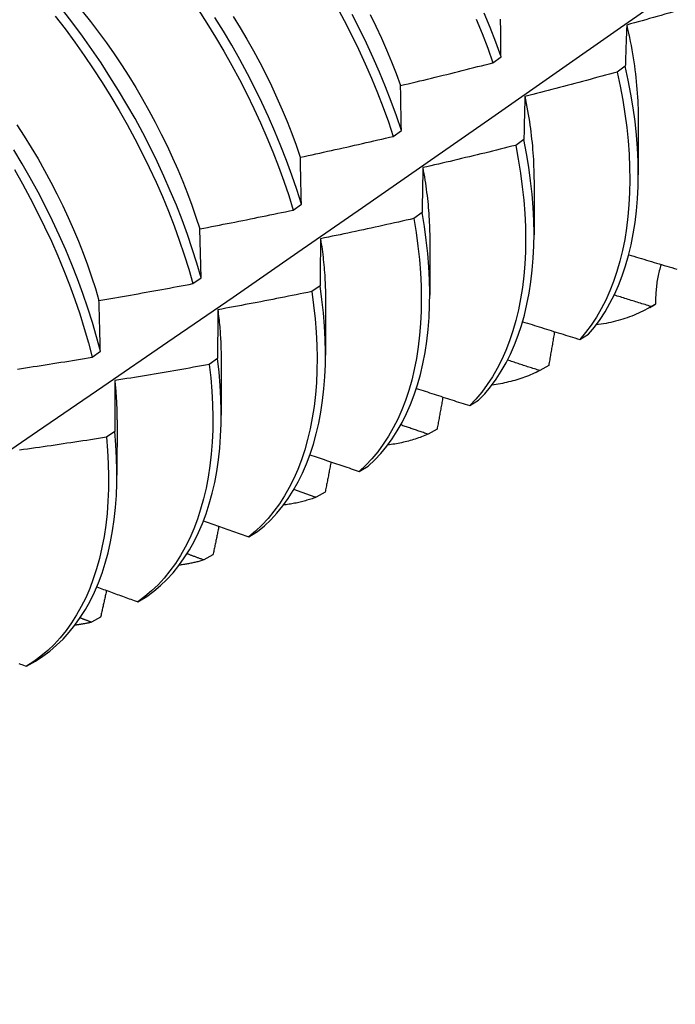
# Model space of a CAD drawing. Header units: inches. Extents: x 16 to 193, y 16 to 114.
# Tile 55 of 60: x 173.132 to 173.351, y 75.486 to 75.815. Entities that reach past the tile are written whole.
import ezdxf

# ---------------------------------------------------------------- set-up
doc = ezdxf.new("R2010")
doc.units = ezdxf.units.IN
doc.header["$MEASUREMENT"] = 0
doc.layers.add('Visible Edges(ANSI)', color=7, linetype='Continuous', lineweight=25)

msp = doc.modelspace()

# ---------------------------------------------------------------- linework, layer by layer
at = {"layer": 'Visible Edges(ANSI)'}
for p, q in [((173.29037, 75.80024), (173.29305, 75.80223)), ((173.33453, 75.7991), (173.3318, 75.79712)), ((173.33888, 75.78124), (173.33886, 75.7628)), ((173.25709, 75.77564), (173.25979, 75.77763)), ((173.30068, 75.77464), (173.29794, 75.77266)), ((173.30408, 75.7612), (173.30406, 75.74276)), ((173.22371, 75.75107), (173.22641, 75.75305)), ((173.26672, 75.75021), (173.26397, 75.74824)), ((173.19292, 75.72849), (173.19251, 75.74481)), ((173.26928, 75.74116), (173.26926, 75.72272)), ((173.19021, 75.72651), (173.19292, 75.72849)), ((173.23264, 75.72583), (173.22988, 75.72386)), ((173.23448, 75.72112), (173.23446, 75.70269)), ((173.34464, 75.71972), (173.34317, 75.71887)), ((173.34271, 75.7186), (173.34404, 75.71937)), ((173.31934, 75.70789), (173.3223, 75.70968)), ((173.1566, 75.70197), (173.15932, 75.70395)), ((173.19844, 75.7015), (173.19567, 75.69953)), ((173.19969, 75.70109), (173.19966, 75.68265)), ((173.30897, 75.69923), (173.30596, 75.69751)), ((173.28259, 75.6858), (173.28556, 75.68758)), ((173.16489, 75.68105), (173.16486, 75.66261)), ((173.16412, 75.67722), (173.16134, 75.67526)), ((173.27169, 75.678), (173.26868, 75.67629)), ((173.24575, 75.66384), (173.24873, 75.66561)), ((173.23433, 75.65691), (173.23131, 75.65522)), ((173.20882, 75.64203), (173.21181, 75.64378)), ((173.19689, 75.63598), (173.19387, 75.6343)), ((173.1718, 75.62035), (173.17479, 75.6221)), ((173.15938, 75.6152), (173.15635, 75.61353)), ((173.13469, 75.59882), (173.13769, 75.60056))]:
    msp.add_line(p, q, dxfattribs=at)
at = {"layer": 'Visible Edges(ANSI)', "flags": 128}
for points in [[(172.85165, 75.48604), (172.87394, 75.50057), (172.8962, 75.51514), (172.91842, 75.52974), (172.9406, 75.54437), (172.96273, 75.55904), (172.98483, 75.57373), (173.00689, 75.58845), (173.0289, 75.60319), (173.05088, 75.61797), (173.07281, 75.63277), (173.09471, 75.64759), (173.11656, 75.66243), (173.13838, 75.6773), (173.16016, 75.69219), (173.18189, 75.7071), (173.20359, 75.72203), (173.22524, 75.73698), (173.24686, 75.75194), (173.26844, 75.76692), (173.28997, 75.78192), (173.31147, 75.79693), (173.33293, 75.81195), (173.35435, 75.82699)], [(173.19195, 75.81795), (173.19491, 75.81338), (173.19778, 75.80875), (173.20055, 75.80408), (173.20322, 75.79936), (173.20578, 75.7946), (173.20824, 75.78981), (173.21058, 75.78499), (173.21282, 75.78015), (173.21493, 75.77531), (173.21693, 75.77045), (173.21881, 75.76559), (173.22057, 75.76074), (173.2222, 75.75589), (173.22371, 75.75107)], [(173.23817, 75.81911), (173.24073, 75.81435), (173.24318, 75.80956), (173.24552, 75.80474), (173.24774, 75.79991), (173.24985, 75.79506), (173.25185, 75.7902), (173.25372, 75.78534), (173.25547, 75.78049), (173.25709, 75.77564)], [(173.14422, 75.81579), (173.14753, 75.8115), (173.15076, 75.80713), (173.15391, 75.80269), (173.15697, 75.79818), (173.15994, 75.79361), (173.16281, 75.78899), (173.16559, 75.78432), (173.16826, 75.7796), (173.17083, 75.77484), (173.1733, 75.77005), (173.17565, 75.76524), (173.17789, 75.7604), (173.18001, 75.75555), (173.18202, 75.7507), (173.18391, 75.74584), (173.18567, 75.74098), (173.18731, 75.73614), (173.18883, 75.73131), (173.19021, 75.72651)], [(173.19292, 75.72849), (173.19153, 75.7333), (173.19, 75.73813), (173.18835, 75.74297), (173.18658, 75.74783), (173.18468, 75.75269), (173.18267, 75.75754), (173.18053, 75.76239), (173.17829, 75.76722), (173.17592, 75.77204), (173.17345, 75.77682), (173.17088, 75.78158), (173.16819, 75.78629), (173.16541, 75.79096), (173.16253, 75.79558), (173.15955, 75.80015), (173.15649, 75.80465), (173.15333, 75.80908), (173.15009, 75.81345), (173.14677, 75.81773)], [(173.15324, 75.81747), (173.156, 75.814), (173.15869, 75.81046), (173.16132, 75.80686), (173.16388, 75.8032), (173.16636, 75.79949), (173.16877, 75.79574), (173.17111, 75.79194), (173.17336, 75.78811), (173.17554, 75.78424), (173.17764, 75.78035), (173.17965, 75.77643), (173.18157, 75.77249), (173.18341, 75.76854), (173.18516, 75.76458), (173.18682, 75.76062), (173.18838, 75.75665), (173.18985, 75.75269), (173.19122, 75.74874), (173.1925, 75.7448)], [(173.22641, 75.75305), (173.22489, 75.75788), (173.22325, 75.76272), (173.22148, 75.76758), (173.2196, 75.77244), (173.21759, 75.77729), (173.21546, 75.78214), (173.21322, 75.78698), (173.21087, 75.79179), (173.2084, 75.79658), (173.20583, 75.80133), (173.20315, 75.80605), (173.20038, 75.81073), (173.1975, 75.81535)], [(173.20363, 75.81569), (173.20597, 75.8119), (173.20823, 75.80808), (173.21041, 75.80421), (173.2125, 75.80032), (173.21451, 75.79641), (173.21642, 75.79247), (173.21825, 75.78852), (173.21999, 75.78456), (173.22164, 75.7806), (173.22319, 75.77663), (173.22465, 75.77267), (173.22602, 75.76872)], [(173.25979, 75.77763), (173.25815, 75.78248), (173.25639, 75.78733), (173.25451, 75.79219), (173.25251, 75.79704), (173.25039, 75.80189), (173.24816, 75.80673), (173.24581, 75.81154), (173.24335, 75.81633)], [(173.24936, 75.81635), (173.25128, 75.81242), (173.25312, 75.80848), (173.25486, 75.80452), (173.2565, 75.80056), (173.25805, 75.7966), (173.2595, 75.79264)], [(173.28477, 75.81481), (173.28676, 75.80995), (173.28862, 75.80509), (173.29037, 75.80024)], [(173.29305, 75.80223), (173.2913, 75.80708), (173.28942, 75.81194), (173.28743, 75.8168)], [(173.29305, 75.80223), (173.29304, 75.80284), (173.29304, 75.80344), (173.29303, 75.80405), (173.29302, 75.80466), (173.29301, 75.80526), (173.29301, 75.80587), (173.293, 75.80647), (173.29299, 75.80707), (173.29299, 75.80767), (173.29298, 75.80827), (173.29297, 75.80887), (173.29297, 75.80947), (173.29296, 75.81006), (173.29296, 75.81066), (173.29295, 75.81125), (173.29294, 75.81185), (173.29294, 75.81244), (173.29293, 75.81303), (173.29293, 75.81362), (173.29292, 75.81421), (173.29292, 75.8148)], [(173.35157, 75.8175), (173.3503, 75.81714), (173.34903, 75.81677), (173.34776, 75.8164), (173.34648, 75.81604), (173.34521, 75.81568), (173.34394, 75.81531), (173.34266, 75.81495), (173.34139, 75.81459), (173.34011, 75.81423), (173.33884, 75.81388), (173.33756, 75.81352), (173.33629, 75.81316), (173.33501, 75.81281)], [(173.33501, 75.81281), (173.33499, 75.81225), (173.33497, 75.81169), (173.33494, 75.81113), (173.33492, 75.81057), (173.3349, 75.81), (173.33488, 75.80944), (173.33486, 75.80887), (173.33484, 75.80831), (173.33481, 75.80774), (173.33479, 75.80717), (173.33477, 75.8066), (173.33475, 75.80603), (173.33473, 75.80546), (173.33471, 75.80489), (173.33469, 75.80431), (173.33468, 75.80374), (173.33466, 75.80316), (173.33464, 75.80259), (173.33462, 75.80201), (173.3346, 75.80143), (173.33458, 75.80085), (173.33457, 75.80027), (173.33455, 75.79969), (173.33453, 75.7991)], [(173.33499, 75.81281), (173.33531, 75.81143), (173.33562, 75.81005), (173.33591, 75.80868), (173.33618, 75.80731), (173.33645, 75.80595), (173.3367, 75.80459), (173.33693, 75.80324), (173.33716, 75.8019), (173.33736, 75.80056), (173.33756, 75.79922), (173.33774, 75.7979), (173.3379, 75.79658), (173.33806, 75.79526), (173.3382, 75.79395), (173.33832, 75.79265), (173.33843, 75.79136), (173.33853, 75.79007), (173.33861, 75.78879), (173.33868, 75.78752), (173.33874, 75.78626), (173.33878, 75.785), (173.33881, 75.78375), (173.33883, 75.78251), (173.33883, 75.78128)], [(173.25953, 75.79263), (173.26082, 75.79293), (173.26211, 75.79324), (173.2634, 75.79354), (173.26468, 75.79385), (173.26597, 75.79416), (173.26726, 75.79447), (173.26855, 75.79478), (173.26983, 75.7951), (173.27112, 75.79541), (173.2724, 75.79572), (173.27369, 75.79604), (173.27497, 75.79636), (173.27626, 75.79667), (173.27754, 75.79699), (173.27883, 75.79731), (173.28011, 75.79763), (173.28139, 75.79795), (173.28268, 75.79828), (173.28396, 75.7986), (173.28524, 75.79893), (173.28652, 75.79925), (173.2878, 75.79958), (173.28909, 75.79991), (173.29037, 75.80024)], [(173.3223, 75.70968), (173.32425, 75.71203), (173.32609, 75.71452), (173.32782, 75.71716), (173.32942, 75.71995), (173.33091, 75.72287), (173.33228, 75.72593), (173.33352, 75.72912), (173.33463, 75.73244), (173.33562, 75.73588), (173.33648, 75.73945), (173.3372, 75.74312), (173.3378, 75.74691), (173.33826, 75.7508), (173.3386, 75.7548), (173.33879, 75.75889), (173.33886, 75.76306), (173.33879, 75.76733), (173.33858, 75.77167), (173.33824, 75.77609), (173.33777, 75.78058), (173.33716, 75.78513), (173.33641, 75.78974), (173.33554, 75.7944), (173.33453, 75.7991)], [(173.3318, 75.79712), (173.33052, 75.79677), (173.32925, 75.79642), (173.32797, 75.79607), (173.32669, 75.79573), (173.32541, 75.79538), (173.32413, 75.79503), (173.32285, 75.79469), (173.32157, 75.79435), (173.32029, 75.794), (173.31901, 75.79366), (173.31773, 75.79332), (173.31645, 75.79298), (173.31517, 75.79265), (173.31388, 75.79231), (173.3126, 75.79197), (173.31132, 75.79164), (173.31004, 75.79131), (173.30875, 75.79097), (173.30747, 75.79064), (173.30618, 75.79031), (173.3049, 75.78998), (173.30362, 75.78966), (173.30233, 75.78933), (173.30105, 75.789)], [(173.3318, 75.79712), (173.3328, 75.79242), (173.33366, 75.78777), (173.3344, 75.78316), (173.33499, 75.77862), (173.33546, 75.77413), (173.33579, 75.76972), (173.33598, 75.76538), (173.33605, 75.76112), (173.33597, 75.75695), (173.33576, 75.75287), (173.33542, 75.74888), (173.33495, 75.745), (173.33434, 75.74122), (173.3336, 75.73755), (173.33273, 75.734), (173.33174, 75.73056), (173.33061, 75.72726), (173.32936, 75.72407), (173.32799, 75.72102), (173.3265, 75.71811), (173.32488, 75.71534), (173.32315, 75.71271), (173.3213, 75.71023), (173.31934, 75.70789)], [(173.25979, 75.77763), (173.25978, 75.77827), (173.25976, 75.7789), (173.25975, 75.77954), (173.25974, 75.78017), (173.25973, 75.78081), (173.25972, 75.78144), (173.25971, 75.78207), (173.2597, 75.7827), (173.25969, 75.78333), (173.25967, 75.78395), (173.25966, 75.78458), (173.25965, 75.78521), (173.25964, 75.78583), (173.25963, 75.78645), (173.25962, 75.78708), (173.25961, 75.7877), (173.2596, 75.78832), (173.25959, 75.78894), (173.25958, 75.78955), (173.25957, 75.79017), (173.25956, 75.79079), (173.25955, 75.7914), (173.25954, 75.79201), (173.25953, 75.79263)], [(173.30105, 75.789), (173.30103, 75.78842), (173.30101, 75.78783), (173.30099, 75.78724), (173.30098, 75.78665), (173.30096, 75.78606), (173.30094, 75.78547), (173.30093, 75.78488), (173.30091, 75.78428), (173.3009, 75.78369), (173.30088, 75.78309), (173.30086, 75.78249), (173.30085, 75.7819), (173.30083, 75.7813), (173.30082, 75.7807), (173.30081, 75.78009), (173.30079, 75.77949), (173.30078, 75.77889), (173.30076, 75.77828), (173.30075, 75.77768), (173.30074, 75.77707), (173.30072, 75.77646), (173.30071, 75.77586), (173.3007, 75.77525), (173.30068, 75.77464)], [(173.30101, 75.78903), (173.30126, 75.78782), (173.30149, 75.78661), (173.30172, 75.7854), (173.30193, 75.7842), (173.30214, 75.783), (173.30233, 75.78181), (173.30252, 75.78062), (173.30269, 75.77944), (173.30285, 75.77826), (173.303, 75.77709), (173.30314, 75.77592), (173.30327, 75.77476), (173.3034, 75.7736), (173.30351, 75.77244), (173.3036, 75.7713), (173.30369, 75.77015), (173.30377, 75.76902), (173.30384, 75.76789), (173.3039, 75.76676), (173.30394, 75.76564), (173.30398, 75.76453), (173.30401, 75.76342), (173.30402, 75.76232), (173.30403, 75.76123)], [(173.13149, 75.77951), (173.13391, 75.77575), (173.13626, 75.77195), (173.13852, 75.76812), (173.14071, 75.76426), (173.14281, 75.76037), (173.14483, 75.75645), (173.14677, 75.75252), (173.14861, 75.74858), (173.15036, 75.74462), (173.15202, 75.74066), (173.15358, 75.7367), (173.15504, 75.73274), (173.1564, 75.72879), (173.15767, 75.72486), (173.15883, 75.72094)], [(173.22607, 75.76871), (173.22737, 75.76899), (173.22866, 75.76926), (173.22996, 75.76954), (173.23125, 75.76982), (173.23255, 75.7701), (173.23384, 75.77039), (173.23514, 75.77067), (173.23643, 75.77095), (173.23772, 75.77124), (173.23902, 75.77152), (173.24031, 75.77181), (173.2416, 75.7721), (173.2429, 75.77239), (173.24419, 75.77268), (173.24548, 75.77297), (173.24677, 75.77326), (173.24806, 75.77356), (173.24935, 75.77385), (173.25065, 75.77415), (173.25194, 75.77445), (173.25323, 75.77474), (173.25452, 75.77504), (173.2558, 75.77534), (173.25709, 75.77564)], [(173.29794, 75.77266), (173.29666, 75.77234), (173.29537, 75.77202), (173.29408, 75.7717), (173.2928, 75.77138), (173.29151, 75.77106), (173.29022, 75.77074), (173.28893, 75.77043), (173.28764, 75.77011), (173.28635, 75.7698), (173.28506, 75.76949), (173.28377, 75.76918), (173.28248, 75.76887), (173.28119, 75.76856), (173.2799, 75.76825), (173.27861, 75.76794), (173.27732, 75.76764), (173.27603, 75.76733), (173.27474, 75.76703), (173.27345, 75.76673), (173.27215, 75.76643), (173.27086, 75.76613), (173.26957, 75.76583), (173.26827, 75.76553), (173.26698, 75.76523)], [(173.29794, 75.77266), (173.29882, 75.768), (173.29956, 75.76339), (173.30016, 75.75885), (173.30064, 75.75436), (173.30097, 75.74994), (173.30118, 75.7456), (173.30125, 75.74134), (173.30118, 75.73716), (173.30098, 75.73307), (173.30065, 75.72908), (173.30018, 75.72519), (173.29958, 75.7214), (173.29885, 75.71773), (173.29799, 75.71417), (173.297, 75.71073), (173.29589, 75.70741), (173.29464, 75.70422), (173.29328, 75.70116), (173.29179, 75.69824), (173.29018, 75.69546), (173.28845, 75.69282), (173.28661, 75.69033), (173.28466, 75.68799), (173.28259, 75.6858)], [(173.28556, 75.68758), (173.28762, 75.68978), (173.28957, 75.69213), (173.2914, 75.69464), (173.29312, 75.69729), (173.29472, 75.70008), (173.2962, 75.70301), (173.29755, 75.70608), (173.29879, 75.70928), (173.29989, 75.7126), (173.30087, 75.71605), (173.30172, 75.71962), (173.30244, 75.72331), (173.30303, 75.7271), (173.30349, 75.731), (173.30381, 75.735), (173.304, 75.73909), (173.30406, 75.74328), (173.30398, 75.74755), (173.30377, 75.75189), (173.30342, 75.75632), (173.30293, 75.76081), (173.30232, 75.76536), (173.30157, 75.76997), (173.30068, 75.77464)], [(173.15932, 75.70395), (173.15805, 75.70874), (173.15664, 75.71354), (173.15511, 75.71838), (173.15345, 75.72322), (173.15167, 75.72808), (173.14977, 75.73294), (173.14774, 75.73779), (173.1456, 75.74264), (173.14335, 75.74747), (173.14098, 75.75228), (173.13851, 75.75707), (173.13592, 75.76182), (173.13323, 75.76653), (173.13044, 75.7712)], [(173.22641, 75.75305), (173.2264, 75.75372), (173.22638, 75.75438), (173.22637, 75.75504), (173.22635, 75.7557), (173.22634, 75.75636), (173.22632, 75.75702), (173.22631, 75.75768), (173.22629, 75.75834), (173.22628, 75.75899), (173.22627, 75.75965), (173.22625, 75.7603), (173.22624, 75.76096), (173.22622, 75.76161), (173.22621, 75.76226), (173.2262, 75.76291), (173.22618, 75.76356), (173.22617, 75.76421), (173.22615, 75.76485), (173.22614, 75.7655), (173.22613, 75.76614), (173.22611, 75.76679), (173.2261, 75.76743), (173.22609, 75.76807), (173.22607, 75.76871)], [(173.13063, 75.76455), (173.13331, 75.75984), (173.13589, 75.75508), (173.13835, 75.7503), (173.14071, 75.74548), (173.14296, 75.74065), (173.14509, 75.7358), (173.1471, 75.73095), (173.149, 75.72609), (173.15077, 75.72123), (173.15242, 75.71639), (173.15394, 75.71156), (173.15534, 75.70675), (173.1566, 75.70197)], [(173.26698, 75.76523), (173.26697, 75.76462), (173.26695, 75.764), (173.26694, 75.76339), (173.26693, 75.76277), (173.26692, 75.76215), (173.26691, 75.76153), (173.26689, 75.76091), (173.26688, 75.76029), (173.26687, 75.75967), (173.26686, 75.75905), (173.26685, 75.75842), (173.26684, 75.7578), (173.26683, 75.75717), (173.26682, 75.75654), (173.2668, 75.75591), (173.26679, 75.75528), (173.26678, 75.75465), (173.26678, 75.75402), (173.26677, 75.75339), (173.26676, 75.75276), (173.26675, 75.75212), (173.26674, 75.75148), (173.26673, 75.75085), (173.26672, 75.75021)], [(173.26692, 75.76525), (173.26711, 75.7642), (173.2673, 75.76316), (173.26747, 75.76212), (173.26764, 75.76108), (173.26779, 75.76005), (173.26794, 75.75902), (173.26809, 75.75799), (173.26822, 75.75696), (173.26835, 75.75594), (173.26846, 75.75493), (173.26857, 75.75392), (173.26868, 75.75291), (173.26877, 75.7519), (173.26886, 75.75091), (173.26893, 75.74991), (173.269, 75.74892), (173.26906, 75.74793), (173.26912, 75.74695), (173.26916, 75.74598), (173.2692, 75.745), (173.26923, 75.74404), (173.26925, 75.74308), (173.26926, 75.74212), (173.26927, 75.74117)], [(173.19251, 75.74481), (173.19382, 75.74505), (173.19512, 75.7453), (173.19642, 75.74555), (173.19772, 75.74581), (173.19903, 75.74606), (173.20033, 75.74631), (173.20163, 75.74657), (173.20293, 75.74682), (173.20423, 75.74708), (173.20553, 75.74734), (173.20683, 75.7476), (173.20813, 75.74786), (173.20943, 75.74812), (173.21073, 75.74838), (173.21203, 75.74865), (173.21333, 75.74891), (173.21463, 75.74918), (173.21593, 75.74944), (173.21722, 75.74971), (173.21852, 75.74998), (173.21982, 75.75025), (173.22112, 75.75052), (173.22241, 75.75079), (173.22371, 75.75107)], [(173.24873, 75.66561), (173.25089, 75.66767), (173.25294, 75.66988), (173.25488, 75.67224), (173.25671, 75.67475), (173.25842, 75.67741), (173.26001, 75.68021), (173.26148, 75.68315), (173.26283, 75.68622), (173.26406, 75.68943), (173.26516, 75.69276), (173.26613, 75.69622), (173.26697, 75.6998), (173.26768, 75.70349), (173.26826, 75.70729), (173.26871, 75.71119), (173.26903, 75.7152), (173.26921, 75.7193), (173.26926, 75.72349), (173.26917, 75.72776), (173.26895, 75.73212), (173.26859, 75.73654), (173.2681, 75.74104), (173.26748, 75.74559), (173.26672, 75.75021)], [(173.26397, 75.74824), (173.26268, 75.74794), (173.26138, 75.74765), (173.26009, 75.74736), (173.25879, 75.74707), (173.25749, 75.74678), (173.2562, 75.74649), (173.2549, 75.74621), (173.2536, 75.74592), (173.25231, 75.74564), (173.25101, 75.74535), (173.24971, 75.74507), (173.24841, 75.74479), (173.24711, 75.74451), (173.24582, 75.74423), (173.24452, 75.74395), (173.24322, 75.74368), (173.24192, 75.7434), (173.24062, 75.74313), (173.23932, 75.74285), (173.23802, 75.74258), (173.23672, 75.74231), (173.23542, 75.74204), (173.23412, 75.74177), (173.23281, 75.7415)], [(173.26397, 75.74824), (173.26472, 75.74363), (173.26533, 75.73907), (173.26581, 75.73458), (173.26616, 75.73016), (173.26637, 75.72582), (173.26645, 75.72155), (173.26639, 75.71736), (173.2662, 75.71327), (173.26587, 75.70927), (173.26541, 75.70538), (173.26482, 75.70158), (173.2641, 75.6979), (173.26325, 75.69434), (173.26227, 75.69089), (173.26116, 75.68756), (173.25992, 75.68437), (173.25856, 75.6813), (173.25708, 75.67837), (173.25548, 75.67558), (173.25376, 75.67294), (173.25193, 75.67044), (173.24998, 75.66808), (173.24792, 75.66589), (173.24575, 75.66384)], [(173.23281, 75.7415), (173.23281, 75.74086), (173.2328, 75.74022), (173.23279, 75.73958), (173.23278, 75.73893), (173.23277, 75.73829), (173.23276, 75.73764), (173.23275, 75.73699), (173.23275, 75.73634), (173.23274, 75.73569), (173.23273, 75.73504), (173.23272, 75.73439), (173.23271, 75.73374), (173.23271, 75.73309), (173.2327, 75.73243), (173.23269, 75.73178), (173.23269, 75.73112), (173.23268, 75.73046), (173.23267, 75.7298), (173.23267, 75.72914), (173.23266, 75.72848), (173.23266, 75.72782), (173.23265, 75.72716), (173.23264, 75.72649), (173.23264, 75.72583)], [(173.2328, 75.7415), (173.23294, 75.74062), (173.23307, 75.73974), (173.2332, 75.73886), (173.23332, 75.73799), (173.23343, 75.73712), (173.23354, 75.73625), (173.23364, 75.73538), (173.23374, 75.73452), (173.23383, 75.73366), (173.23391, 75.7328), (173.23399, 75.73195), (173.23406, 75.7311), (173.23413, 75.73025), (173.23419, 75.7294), (173.23424, 75.72856), (173.23429, 75.72773), (173.23433, 75.72689), (173.23437, 75.72606), (173.2344, 75.72524), (173.23442, 75.72441), (173.23444, 75.72359), (173.23445, 75.72278), (173.23446, 75.72196), (173.23446, 75.72115)], [(173.33569, 75.73614), (173.33653, 75.73589), (173.33737, 75.73564), (173.33822, 75.73538), (173.33906, 75.73513), (173.3399, 75.73488), (173.34075, 75.73463), (173.34159, 75.73437), (173.34244, 75.73412), (173.34328, 75.73387), (173.34413, 75.73362), (173.34497, 75.73337), (173.34582, 75.73312), (173.34666, 75.73286), (173.34751, 75.73261), (173.34836, 75.73236), (173.3492, 75.73211), (173.35005, 75.73186), (173.3509, 75.73162), (173.35174, 75.73137)], [(173.34647, 75.73292), (173.34631, 75.7324), (173.34616, 75.73188), (173.34601, 75.73135), (173.34588, 75.73082), (173.34575, 75.73029), (173.34562, 75.72975), (173.34551, 75.72921), (173.3454, 75.72867), (173.3453, 75.72813), (173.3452, 75.72758), (173.34511, 75.72703), (173.34503, 75.72648), (173.34496, 75.72593), (173.3449, 75.72537), (173.34484, 75.72481), (173.34479, 75.72425), (173.34474, 75.72369), (173.34471, 75.72313), (173.34468, 75.72256), (173.34465, 75.722), (173.34464, 75.72143), (173.34463, 75.72086), (173.34463, 75.72029), (173.34464, 75.71972)], [(173.15886, 75.72092), (173.16017, 75.72114), (173.16148, 75.72136), (173.16279, 75.72158), (173.1641, 75.72181), (173.1654, 75.72203), (173.16671, 75.72226), (173.16802, 75.72249), (173.16933, 75.72271), (173.17063, 75.72294), (173.17194, 75.72317), (173.17325, 75.7234), (173.17455, 75.72364), (173.17586, 75.72387), (173.17717, 75.7241), (173.17847, 75.72434), (173.17978, 75.72458), (173.18108, 75.72481), (173.18239, 75.72505), (173.18369, 75.72529), (173.185, 75.72553), (173.1863, 75.72578), (173.18761, 75.72602), (173.18891, 75.72626), (173.19021, 75.72651)], [(173.22988, 75.72386), (173.22858, 75.7236), (173.22727, 75.72333), (173.22597, 75.72307), (173.22467, 75.72281), (173.22336, 75.72255), (173.22206, 75.72229), (173.22076, 75.72203), (173.21945, 75.72177), (173.21815, 75.72152), (173.21684, 75.72126), (173.21554, 75.72101), (173.21423, 75.72076), (173.21293, 75.7205), (173.21162, 75.72025), (173.21031, 75.72001), (173.20901, 75.71976), (173.2077, 75.71951), (173.20639, 75.71926), (173.20509, 75.71902), (173.20378, 75.71878), (173.20247, 75.71853), (173.20116, 75.71829), (173.19986, 75.71805), (173.19855, 75.71781)], [(173.22988, 75.72386), (173.2305, 75.7193), (173.23099, 75.71481), (173.23134, 75.71038), (173.23156, 75.70603), (173.23165, 75.70176), (173.2316, 75.69757), (173.23141, 75.69347), (173.2311, 75.68947), (173.23065, 75.68557), (173.23006, 75.68177), (173.22935, 75.67808), (173.2285, 75.6745), (173.22753, 75.67105), (173.22643, 75.66772), (173.2252, 75.66451), (173.22385, 75.66144), (173.22237, 75.6585), (173.22078, 75.6557), (173.21907, 75.65305), (173.21724, 75.65054), (173.2153, 75.64818), (173.21325, 75.64597), (173.21109, 75.64392), (173.20882, 75.64203)], [(173.21181, 75.64378), (173.21406, 75.64569), (173.21622, 75.64775), (173.21826, 75.64997), (173.22019, 75.65235), (173.22201, 75.65487), (173.22372, 75.65753), (173.2253, 75.66034), (173.22677, 75.66329), (173.22811, 75.66637), (173.22933, 75.66959), (173.23042, 75.67293), (173.23138, 75.67639), (173.23222, 75.67997), (173.23292, 75.68367), (173.2335, 75.68748), (173.23394, 75.69139), (173.23425, 75.6954), (173.23442, 75.69951), (173.23446, 75.7037), (173.23436, 75.70798), (173.23413, 75.71234), (173.23377, 75.71677), (173.23327, 75.72127), (173.23264, 75.72583)], [(173.34317, 75.71887), (173.34265, 75.71903), (173.34214, 75.71919), (173.34163, 75.71935), (173.34111, 75.71951), (173.3406, 75.71967), (173.34008, 75.71982), (173.33957, 75.71998), (173.33905, 75.72014), (173.33854, 75.7203), (173.33802, 75.72046), (173.33751, 75.72062), (173.337, 75.72078), (173.33648, 75.72094), (173.33597, 75.7211), (173.33545, 75.72126), (173.33494, 75.72142), (173.33443, 75.72158), (173.33391, 75.72174), (173.3334, 75.7219), (173.33289, 75.72206), (173.33237, 75.72222), (173.33186, 75.72238), (173.33135, 75.72254), (173.33083, 75.72271)], [(173.15932, 75.70395), (173.1593, 75.70467), (173.15928, 75.70539), (173.15927, 75.70611), (173.15925, 75.70682), (173.15923, 75.70754), (173.15921, 75.70825), (173.15919, 75.70896), (173.15917, 75.70968), (173.15915, 75.71039), (173.15913, 75.71109), (173.15911, 75.7118), (173.15909, 75.71251), (173.15907, 75.71322), (173.15905, 75.71392), (173.15903, 75.71463), (173.15902, 75.71533), (173.159, 75.71603), (173.15898, 75.71673), (173.15896, 75.71743), (173.15894, 75.71813), (173.15892, 75.71883), (173.1589, 75.71953), (173.15888, 75.72022), (173.15886, 75.72092)], [(173.19855, 75.71781), (173.19854, 75.71714), (173.19854, 75.71648), (173.19853, 75.71581), (173.19852, 75.71513), (173.19852, 75.71446), (173.19851, 75.71379), (173.19851, 75.71311), (173.1985, 75.71244), (173.1985, 75.71176), (173.19849, 75.71109), (173.19849, 75.71041), (173.19848, 75.70973), (173.19848, 75.70905), (173.19847, 75.70837), (173.19847, 75.70768), (173.19847, 75.707), (173.19846, 75.70632), (173.19846, 75.70563), (173.19846, 75.70494), (173.19845, 75.70426), (173.19845, 75.70357), (173.19844, 75.70288), (173.19844, 75.70219), (173.19844, 75.7015)], [(173.19851, 75.71784), (173.1986, 75.71712), (173.19869, 75.7164), (173.19878, 75.71569), (173.19886, 75.71497), (173.19893, 75.71426), (173.19901, 75.71355), (173.19907, 75.71284), (173.19914, 75.71213), (173.1992, 75.71143), (173.19926, 75.71072), (173.19931, 75.71002), (173.19936, 75.70933), (173.1994, 75.70863), (173.19944, 75.70794), (173.19948, 75.70724), (173.19951, 75.70655), (173.19954, 75.70587), (173.19956, 75.70518), (173.19958, 75.7045), (173.1996, 75.70382), (173.19961, 75.70314), (173.19962, 75.70247), (173.19963, 75.7018), (173.19963, 75.70113)], [(173.34317, 75.71887), (173.34248, 75.71847), (173.34178, 75.71808), (173.34108, 75.71771), (173.34037, 75.71734), (173.33965, 75.71699), (173.33892, 75.71665), (173.33819, 75.71633), (173.33745, 75.71602), (173.33671, 75.71571), (173.33596, 75.71543), (173.3352, 75.71515), (173.33443, 75.71489), (173.33366, 75.71464), (173.33289, 75.7144), (173.3321, 75.71417), (173.33131, 75.71396), (173.33052, 75.71376), (173.32972, 75.71358), (173.32891, 75.7134), (173.3281, 75.71324), (173.32728, 75.71309), (173.32646, 75.71296), (173.32563, 75.71284), (173.32479, 75.71273)], [(173.30026, 75.71382), (173.30105, 75.71357), (173.30184, 75.71332), (173.30264, 75.71307), (173.30343, 75.71283), (173.30422, 75.71258), (173.30502, 75.71233), (173.30581, 75.71208), (173.3066, 75.71183), (173.3074, 75.71159), (173.30819, 75.71134), (173.30899, 75.71109), (173.30978, 75.71084), (173.31058, 75.7106), (173.31137, 75.71035), (173.31217, 75.7101), (173.31296, 75.70986), (173.31376, 75.70961), (173.31456, 75.70936), (173.31535, 75.70912), (173.31615, 75.70887), (173.31694, 75.70863), (173.31774, 75.70838), (173.31854, 75.70814), (173.31934, 75.70789)], [(173.3109, 75.7105), (173.31082, 75.71003), (173.31074, 75.70956), (173.31066, 75.70909), (173.31058, 75.70862), (173.3105, 75.70815), (173.31042, 75.70768), (173.31034, 75.70721), (173.31026, 75.70674), (173.31018, 75.70627), (173.3101, 75.7058), (173.31002, 75.70533), (173.30994, 75.70487), (173.30986, 75.7044), (173.30978, 75.70393), (173.3097, 75.70346), (173.30962, 75.70299), (173.30954, 75.70252), (173.30946, 75.70205), (173.30938, 75.70158), (173.3093, 75.70111), (173.30922, 75.70064), (173.30914, 75.70017), (173.30905, 75.6997), (173.30897, 75.69923)], [(173.13168, 75.69803), (173.133, 75.69823), (173.13431, 75.69843), (173.13562, 75.69863), (173.13693, 75.69883), (173.13825, 75.69903), (173.13956, 75.69923), (173.14087, 75.69944), (173.14218, 75.69964), (173.1435, 75.69985), (173.14481, 75.70006), (173.14612, 75.70027), (173.14743, 75.70048), (173.14874, 75.70069), (173.15005, 75.7009), (173.15136, 75.70111), (173.15267, 75.70133), (173.15398, 75.70154), (173.15529, 75.70176), (173.1566, 75.70197)], [(173.17479, 75.6221), (173.17715, 75.62385), (173.1794, 75.62577), (173.18154, 75.62784), (173.18358, 75.63007), (173.18551, 75.63245), (173.18732, 75.63498), (173.18902, 75.63766), (173.19059, 75.64047), (173.19205, 75.64343), (173.19339, 75.64652), (173.1946, 75.64974), (173.19568, 75.65309), (173.19664, 75.65656), (173.19747, 75.66015), (173.19816, 75.66386), (173.19873, 75.66767), (173.19916, 75.67158), (173.19946, 75.6756), (173.19963, 75.67971), (173.19966, 75.68391), (173.19956, 75.6882), (173.19932, 75.69256), (173.19895, 75.69699), (173.19844, 75.7015)], [(173.30596, 75.69751), (173.30551, 75.69765), (173.30507, 75.6978), (173.30462, 75.69794), (173.30417, 75.69809), (173.30372, 75.69823), (173.30327, 75.69838), (173.30282, 75.69852), (173.30237, 75.69867), (173.30193, 75.69881), (173.30148, 75.69896), (173.30103, 75.6991), (173.30058, 75.69925), (173.30013, 75.69939), (173.29968, 75.69954), (173.29924, 75.69969), (173.29879, 75.69983), (173.29834, 75.69998), (173.29789, 75.70013), (173.29744, 75.70027), (173.297, 75.70042), (173.29655, 75.70056), (173.2961, 75.70071), (173.29565, 75.70086), (173.29521, 75.701)], [(173.19567, 75.69953), (173.19436, 75.6993), (173.19305, 75.69906), (173.19174, 75.69883), (173.19043, 75.69859), (173.18912, 75.69836), (173.18781, 75.69813), (173.1865, 75.6979), (173.18519, 75.69767), (173.18388, 75.69745), (173.18257, 75.69722), (173.18125, 75.697), (173.17994, 75.69677), (173.17863, 75.69655), (173.17732, 75.69633), (173.176, 75.69611), (173.17469, 75.69589), (173.17338, 75.69567), (173.17206, 75.69545), (173.17075, 75.69524), (173.16944, 75.69502), (173.16812, 75.69481), (173.16681, 75.69459), (173.16549, 75.69438), (173.16418, 75.69417)], [(173.19567, 75.69953), (173.19617, 75.69504), (173.19653, 75.69061), (173.19676, 75.68625), (173.19685, 75.68197), (173.19681, 75.67778), (173.19663, 75.67367), (173.19632, 75.66966), (173.19588, 75.66576), (173.1953, 75.66195), (173.1946, 75.65826), (173.19376, 75.65467), (173.19279, 75.65121), (173.1917, 75.64787), (173.19048, 75.64466), (173.18913, 75.64158), (173.18767, 75.63863), (173.18608, 75.63583), (173.18437, 75.63316), (173.18255, 75.63065), (173.18062, 75.62828), (173.17857, 75.62606), (173.17642, 75.624), (173.17416, 75.6221), (173.1718, 75.62035)], [(173.30596, 75.69751), (173.30535, 75.6972), (173.30474, 75.6969), (173.30411, 75.69661), (173.30349, 75.69633), (173.30286, 75.69606), (173.30222, 75.6958), (173.30158, 75.69555), (173.30093, 75.6953), (173.30028, 75.69507), (173.29963, 75.69485), (173.29897, 75.69463), (173.2983, 75.69443), (173.29763, 75.69423), (173.29696, 75.69404), (173.29628, 75.69386), (173.2956, 75.6937), (173.29491, 75.69354), (173.29422, 75.69339), (173.29353, 75.69325), (173.29283, 75.69312), (173.29213, 75.693), (173.29142, 75.69288), (173.29071, 75.69278), (173.28999, 75.69269)], [(173.16412, 75.6942), (173.16418, 75.69363), (173.16424, 75.69307), (173.16429, 75.69251), (173.16434, 75.69195), (173.16439, 75.69139), (173.16444, 75.69084), (173.16448, 75.69028), (173.16453, 75.68973), (173.16456, 75.68917), (173.1646, 75.68862), (173.16464, 75.68807), (173.16467, 75.68752), (173.1647, 75.68698), (173.16472, 75.68643), (173.16475, 75.68589), (173.16477, 75.68534), (173.16479, 75.6848), (173.1648, 75.68426), (173.16482, 75.68373), (173.16483, 75.68319), (173.16484, 75.68265), (173.16485, 75.68212), (173.16485, 75.68159), (173.16485, 75.68106)], [(173.16418, 75.69417), (173.16418, 75.69348), (173.16417, 75.69278), (173.16417, 75.69208), (173.16417, 75.69139), (173.16416, 75.69069), (173.16416, 75.68999), (173.16416, 75.68929), (173.16415, 75.68859), (173.16415, 75.68788), (173.16415, 75.68718), (173.16414, 75.68647), (173.16414, 75.68577), (173.16414, 75.68506), (173.16414, 75.68435), (173.16414, 75.68364), (173.16413, 75.68294), (173.16413, 75.68222), (173.16413, 75.68151), (173.16413, 75.6808), (173.16413, 75.68009), (173.16412, 75.67937), (173.16412, 75.67865), (173.16412, 75.67794), (173.16412, 75.67722)], [(173.26479, 75.69158), (173.26553, 75.69134), (173.26627, 75.6911), (173.26701, 75.69085), (173.26775, 75.69061), (173.26849, 75.69037), (173.26923, 75.69013), (173.26997, 75.68988), (173.27071, 75.68964), (173.27145, 75.6894), (173.27219, 75.68916), (173.27293, 75.68892), (173.27367, 75.68868), (173.27442, 75.68844), (173.27516, 75.6882), (173.2759, 75.68796), (173.27664, 75.68772), (173.27739, 75.68748), (173.27813, 75.68724), (173.27887, 75.687), (173.27962, 75.68676), (173.28036, 75.68652), (173.2811, 75.68628), (173.28185, 75.68604), (173.28259, 75.6858)], [(173.27365, 75.68869), (173.27357, 75.68824), (173.27349, 75.6878), (173.27341, 75.68735), (173.27333, 75.68691), (173.27325, 75.68646), (173.27316, 75.68602), (173.27308, 75.68557), (173.273, 75.68513), (173.27292, 75.68468), (173.27284, 75.68423), (173.27276, 75.68379), (173.27268, 75.68334), (173.27259, 75.6829), (173.27251, 75.68245), (173.27243, 75.68201), (173.27235, 75.68156), (173.27227, 75.68112), (173.27219, 75.68067), (173.2721, 75.68022), (173.27202, 75.67978), (173.27194, 75.67933), (173.27186, 75.67889), (173.27177, 75.67844), (173.27169, 75.678)], [(173.13769, 75.60056), (173.14014, 75.60216), (173.14248, 75.60392), (173.14473, 75.60585), (173.14687, 75.60793), (173.1489, 75.61017), (173.15082, 75.61256), (173.15262, 75.6151), (173.15431, 75.61778), (173.15589, 75.6206), (173.15734, 75.62357), (173.15866, 75.62667), (173.15987, 75.6299), (173.16094, 75.63325), (173.16189, 75.63673), (173.16271, 75.64033), (173.1634, 75.64404), (173.16396, 75.64786), (173.16438, 75.65178), (173.16468, 75.6558), (173.16483, 75.65992), (173.16486, 75.66413), (173.16475, 75.66841), (173.1645, 75.67278), (173.16412, 75.67722)], [(173.26868, 75.67629), (173.2683, 75.67641), (173.26791, 75.67654), (173.26753, 75.67667), (173.26715, 75.6768), (173.26677, 75.67693), (173.26639, 75.67706), (173.26601, 75.67719), (173.26563, 75.67731), (173.26525, 75.67744), (173.26487, 75.67757), (173.26449, 75.6777), (173.26411, 75.67783), (173.26373, 75.67796), (173.26335, 75.67809), (173.26297, 75.67822), (173.2626, 75.67835), (173.26222, 75.67847), (173.26184, 75.6786), (173.26146, 75.67873), (173.26108, 75.67886), (173.2607, 75.67899), (173.26032, 75.67912), (173.25994, 75.67925), (173.25956, 75.67938)], [(173.16134, 75.67526), (173.16003, 75.67505), (173.15871, 75.67485), (173.1574, 75.67464), (173.15608, 75.67444), (173.15476, 75.67423), (173.15345, 75.67403), (173.15213, 75.67383), (173.15081, 75.67363), (173.14949, 75.67343), (173.14818, 75.67323), (173.14686, 75.67304), (173.14554, 75.67284), (173.14422, 75.67265), (173.1429, 75.67245), (173.14159, 75.67226), (173.14027, 75.67207), (173.13895, 75.67188), (173.13763, 75.67169), (173.13631, 75.6715), (173.13499, 75.67132), (173.13367, 75.67113), (173.13235, 75.67095)], [(173.16134, 75.67526), (173.16171, 75.67083), (173.16195, 75.66647), (173.16205, 75.66218), (173.16201, 75.65798), (173.16185, 75.65388), (173.16154, 75.64986), (173.16111, 75.64595), (173.16054, 75.64213), (173.15984, 75.63843), (173.15901, 75.63484), (173.15805, 75.63137), (173.15697, 75.62803), (173.15576, 75.62481), (173.15442, 75.62172), (173.15296, 75.61877), (173.15138, 75.61595), (173.14968, 75.61328), (173.14787, 75.61075), (173.14594, 75.60837), (173.1439, 75.60615), (173.14175, 75.60408), (173.1395, 75.60216), (173.13714, 75.60041), (173.13469, 75.59882)], [(173.26868, 75.67629), (173.26815, 75.67606), (173.26762, 75.67584), (173.26709, 75.67563), (173.26655, 75.67542), (173.26602, 75.67522), (173.26547, 75.67503), (173.26493, 75.67484), (173.26438, 75.67466), (173.26383, 75.67449), (173.26327, 75.67432), (173.26272, 75.67416), (173.26216, 75.674), (173.26159, 75.67385), (173.26102, 75.67371), (173.26045, 75.67357), (173.25988, 75.67345), (173.25931, 75.67332), (173.25873, 75.67321), (173.25815, 75.6731), (173.25756, 75.673), (173.25697, 75.6729), (173.25638, 75.67281), (173.25579, 75.67273), (173.25519, 75.67265)], [(173.22927, 75.66942), (173.22995, 75.66919), (173.23064, 75.66895), (173.23132, 75.66872), (173.23201, 75.66849), (173.2327, 75.66825), (173.23338, 75.66802), (173.23407, 75.66779), (173.23475, 75.66755), (173.23544, 75.66732), (173.23612, 75.66709), (173.23681, 75.66685), (173.2375, 75.66662), (173.23818, 75.66639), (173.23887, 75.66616), (173.23956, 75.66593), (173.24025, 75.66569), (173.24093, 75.66546), (173.24162, 75.66523), (173.24231, 75.665), (173.243, 75.66477), (173.24369, 75.66454), (173.24437, 75.66431), (173.24506, 75.66407), (173.24575, 75.66384)], [(173.23631, 75.66702), (173.23623, 75.6666), (173.23615, 75.66618), (173.23607, 75.66576), (173.23598, 75.66534), (173.2359, 75.66492), (173.23582, 75.6645), (173.23574, 75.66408), (173.23566, 75.66366), (173.23557, 75.66323), (173.23549, 75.66281), (173.23541, 75.66239), (173.23533, 75.66197), (173.23524, 75.66155), (173.23516, 75.66113), (173.23508, 75.66071), (173.235, 75.66029), (173.23491, 75.65986), (173.23483, 75.65944), (173.23475, 75.65902), (173.23466, 75.6586), (173.23458, 75.65818), (173.2345, 75.65776), (173.23441, 75.65733), (173.23433, 75.65691)], [(173.23131, 75.65522), (173.231, 75.65532), (173.23069, 75.65543), (173.23038, 75.65554), (173.23007, 75.65565), (173.22976, 75.65576), (173.22945, 75.65587), (173.22915, 75.65598), (173.22884, 75.65609), (173.22853, 75.6562), (173.22822, 75.6563), (173.22791, 75.65641), (173.2276, 75.65652), (173.22729, 75.65663), (173.22698, 75.65674), (173.22667, 75.65685), (173.22637, 75.65696), (173.22606, 75.65707), (173.22575, 75.65718), (173.22544, 75.65729), (173.22513, 75.6574), (173.22482, 75.65751), (173.22451, 75.65762), (173.22421, 75.65773), (173.2239, 75.65784)], [(173.23131, 75.65522), (173.23088, 75.65506), (173.23044, 75.65491), (173.23001, 75.65476), (173.22957, 75.65462), (173.22913, 75.65448), (173.22869, 75.65434), (173.22824, 75.65421), (173.22779, 75.65408), (173.22735, 75.65396), (173.2269, 75.65384), (173.22644, 75.65372), (173.22599, 75.65361), (173.22553, 75.65351), (173.22508, 75.65341), (173.22462, 75.65331), (173.22415, 75.65321), (173.22369, 75.65312), (173.22323, 75.65304), (173.22276, 75.65296), (173.22229, 75.65288), (173.22182, 75.6528), (173.22135, 75.65274), (173.22087, 75.65267), (173.2204, 75.65261)], [(173.19371, 75.64734), (173.19434, 75.64712), (173.19497, 75.6469), (173.1956, 75.64667), (173.19622, 75.64645), (173.19685, 75.64623), (173.19748, 75.64601), (173.19811, 75.64579), (173.19874, 75.64556), (173.19937, 75.64534), (173.2, 75.64512), (173.20063, 75.6449), (173.20125, 75.64468), (173.20188, 75.64446), (173.20251, 75.64423), (173.20314, 75.64401), (173.20377, 75.64379), (173.2044, 75.64357), (173.20503, 75.64335), (173.20567, 75.64313), (173.2063, 75.64291), (173.20693, 75.64269), (173.20756, 75.64247), (173.20819, 75.64225), (173.20882, 75.64203)], [(173.19888, 75.64551), (173.1988, 75.64512), (173.19872, 75.64472), (173.19864, 75.64432), (173.19856, 75.64392), (173.19847, 75.64353), (173.19839, 75.64313), (173.19831, 75.64273), (173.19823, 75.64234), (173.19814, 75.64194), (173.19806, 75.64154), (173.19798, 75.64114), (173.19789, 75.64075), (173.19781, 75.64035), (173.19773, 75.63995), (173.19764, 75.63956), (173.19756, 75.63916), (173.19748, 75.63876), (173.1974, 75.63836), (173.19731, 75.63797), (173.19723, 75.63757), (173.19714, 75.63717), (173.19706, 75.63677), (173.19698, 75.63638), (173.19689, 75.63598)], [(173.19387, 75.6343), (173.19353, 75.6342), (173.1932, 75.6341), (173.19287, 75.63401), (173.19253, 75.63391), (173.19219, 75.63383), (173.19186, 75.63374), (173.19152, 75.63365), (173.19118, 75.63357), (173.19084, 75.63349), (173.19049, 75.63341), (173.19015, 75.63334), (173.18981, 75.63327), (173.18946, 75.63319), (173.18912, 75.63313), (173.18877, 75.63306), (173.18842, 75.633), (173.18807, 75.63294), (173.18772, 75.63288), (173.18737, 75.63282), (173.18702, 75.63277), (173.18666, 75.63271), (173.18631, 75.63266), (173.18595, 75.63262), (173.1856, 75.63257)], [(173.19387, 75.6343), (173.19363, 75.63438), (173.1934, 75.63447), (173.19316, 75.63455), (173.19292, 75.63464), (173.19269, 75.63473), (173.19245, 75.63481), (173.19222, 75.6349), (173.19198, 75.63498), (173.19175, 75.63507), (173.19151, 75.63516), (173.19128, 75.63524), (173.19104, 75.63533), (173.19081, 75.63542), (173.19057, 75.6355), (173.19034, 75.63559), (173.1901, 75.63568), (173.18987, 75.63576), (173.18963, 75.63585), (173.1894, 75.63593), (173.18916, 75.63602), (173.18893, 75.63611), (173.18869, 75.63619), (173.18846, 75.63628), (173.18822, 75.63637)], [(173.15812, 75.62535), (173.15869, 75.62514), (173.15926, 75.62493), (173.15982, 75.62472), (173.16039, 75.62451), (173.16096, 75.6243), (173.16153, 75.62409), (173.1621, 75.62388), (173.16267, 75.62368), (173.16324, 75.62347), (173.16381, 75.62326), (173.16438, 75.62305), (173.16495, 75.62284), (173.16552, 75.62263), (173.16609, 75.62243), (173.16666, 75.62222), (173.16723, 75.62201), (173.1678, 75.6218), (173.16837, 75.6216), (173.16894, 75.62139), (173.16951, 75.62118), (173.17008, 75.62097), (173.17065, 75.62077), (173.17123, 75.62056), (173.1718, 75.62035)], [(173.16137, 75.62415), (173.16129, 75.62378), (173.16121, 75.6234), (173.16113, 75.62303), (173.16104, 75.62266), (173.16096, 75.62229), (173.16088, 75.62191), (173.1608, 75.62154), (173.16071, 75.62117), (173.16063, 75.62079), (173.16055, 75.62042), (173.16047, 75.62005), (173.16038, 75.61968), (173.1603, 75.6193), (173.16022, 75.61893), (173.16013, 75.61856), (173.16005, 75.61818), (173.15997, 75.61781), (173.15988, 75.61744), (173.1598, 75.61706), (173.15972, 75.61669), (173.15963, 75.61632), (173.15955, 75.61594), (173.15947, 75.61557), (173.15938, 75.6152)], [(173.15635, 75.61353), (173.15619, 75.61359), (173.15603, 75.61365), (173.15587, 75.61371), (173.15572, 75.61377), (173.15556, 75.61383), (173.1554, 75.61389), (173.15524, 75.61395), (173.15508, 75.61401), (173.15492, 75.61407), (173.15476, 75.61413), (173.1546, 75.61419), (173.15445, 75.61425), (173.15429, 75.61431), (173.15413, 75.61437), (173.15397, 75.61443), (173.15381, 75.61449), (173.15365, 75.61455), (173.15349, 75.61461), (173.15334, 75.61467), (173.15318, 75.61473), (173.15302, 75.61479), (173.15286, 75.61485), (173.1527, 75.61491), (173.15254, 75.61497)], [(173.15635, 75.61353), (173.15612, 75.61347), (173.1559, 75.61342), (173.15567, 75.61337), (173.15544, 75.61332), (173.15521, 75.61327), (173.15499, 75.61322), (173.15476, 75.61317), (173.15453, 75.61313), (173.1543, 75.61308), (173.15407, 75.61304), (173.15384, 75.613), (173.15361, 75.61295), (173.15338, 75.61291), (173.15314, 75.61287), (173.15291, 75.61284), (173.15268, 75.6128), (173.15244, 75.61276), (173.15221, 75.61272), (173.15198, 75.61269), (173.15174, 75.61266), (173.15151, 75.61262), (173.15127, 75.61259), (173.15104, 75.61256), (173.1508, 75.61253)], [(173.13214, 75.59978), (173.13265, 75.59959), (173.13316, 75.5994), (173.13367, 75.5992), (173.13418, 75.59901), (173.13469, 75.59882)]]:
    msp.add_lwpolyline(points, dxfattribs=at)
at = {"layer": 'Visible Edges(ANSI)'}
for centre, major_axis, start_param, end_param in [((173.32164, 75.88592), (0.08271, -0.14363), 5.847071, 9.934273), ((173.32164, 75.88592), (0.07761, -0.13476), 0, 3.141593), ((173.32116, 75.88565), (-0.07761, 0.13476), 2.782688, 6.718054), ((173.26644, 75.85413), (0.07761, -0.13476), 0, 0.007725)]:
    msp.add_ellipse(centre, major_axis=major_axis, ratio=0.578093, start_param=start_param, end_param=end_param, dxfattribs=at)

doc.saveas('drawing.dxf')
